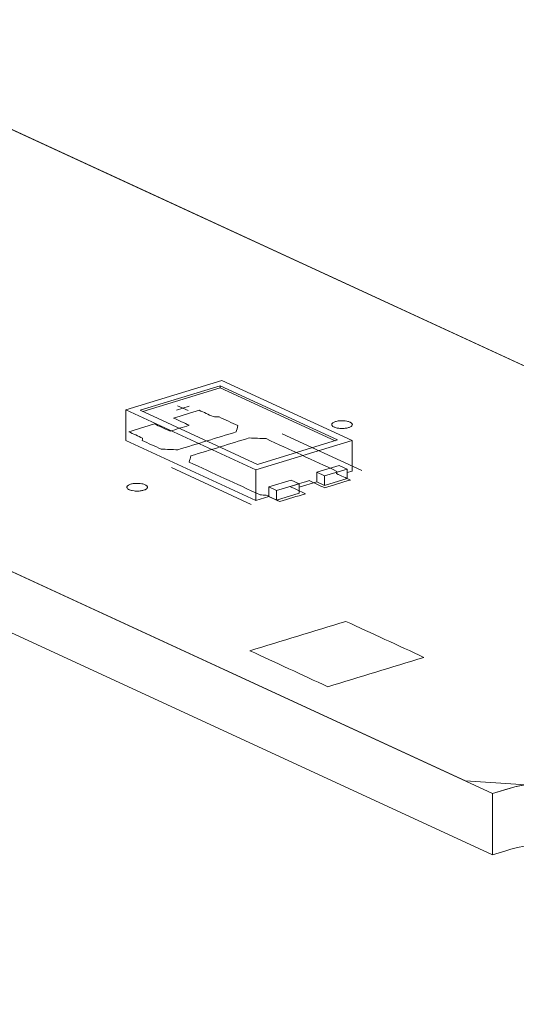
# Model space of a CAD drawing. Header units: inches. Extents: x -35 to 647, y 178 to 608.
# Tile 31 of 234: x 258 to 270, y 271 to 294. Entities that reach past the tile are written whole.
import ezdxf

# ---------------------------------------------------------------- set-up
doc = ezdxf.new("R2010")
doc.units = ezdxf.units.IN
doc.header["$MEASUREMENT"] = 0
doc.layers.add('1', color=7, linetype='Continuous')

# ---------------------------------------------------------------- blocks, each defined once
blk = doc.blocks.new('block 3011')
at = {"layer": '1', "color": 155, "lineweight": 18, "true_color": 0x4c7299}
blk.add_lwpolyline([(264.164, 283.345), (264.353, 283.258)], dxfattribs=at)
blk = doc.blocks.new('block 3067')
at = {"layer": '1', "color": 155, "lineweight": 18, "true_color": 0x4c7299}
blk.add_lwpolyline([(263.347, 283.726), (260.507, 285.036)], dxfattribs=at)
blk = doc.blocks.new('block 3068')
at = {"layer": '1', "color": 155, "lineweight": 18, "true_color": 0x4c7299}
blk.add_lwpolyline([(265.286, 284.319), (263.347, 283.726)], dxfattribs=at)
blk = doc.blocks.new('block 3069')
at = {"layer": '1', "color": 155, "lineweight": 18, "true_color": 0x4c7299}
blk.add_lwpolyline([(262.446, 285.629), (265.286, 284.319)], dxfattribs=at)
blk = doc.blocks.new('block 3070')
at = {"layer": '1', "color": 155, "lineweight": 18, "true_color": 0x4c7299}
blk.add_lwpolyline([(263.311, 283.594), (265.638, 284.305)], dxfattribs=at)
blk = doc.blocks.new('block 3071')
at = {"layer": '1', "color": 155, "lineweight": 18, "true_color": 0x4c7299}
blk.add_lwpolyline([(262.482, 285.761), (260.155, 285.05)], dxfattribs=at)
blk = doc.blocks.new('block 3072')
at = {"layer": '1', "color": 155, "lineweight": 18, "true_color": 0x4c7299}
blk.add_lwpolyline([(260.155, 285.05), (263.311, 283.594)], dxfattribs=at)
blk = doc.blocks.new('block 3073')
at = {"layer": '1', "color": 155, "lineweight": 18, "true_color": 0x4c7299}
blk.add_lwpolyline([(260.507, 285.036), (262.446, 285.629)], dxfattribs=at)
blk = doc.blocks.new('block 3074')
at = {"layer": '1', "color": 155, "lineweight": 18, "true_color": 0x4c7299}
blk.add_lwpolyline([(264.974, 283.447), (265.517, 283.613)], dxfattribs=at)
blk = doc.blocks.new('block 3075')
at = {"layer": '1', "color": 155, "lineweight": 18, "true_color": 0x4c7299}
blk.add_lwpolyline([(264.785, 283.535), (264.974, 283.447)], dxfattribs=at)
blk = doc.blocks.new('block 3076')
at = {"layer": '1', "color": 155, "lineweight": 18, "true_color": 0x4c7299}
blk.add_lwpolyline([(265.638, 284.305), (262.482, 285.761)], dxfattribs=at)
blk = doc.blocks.new('block 3077')
at = {"layer": '1', "color": 155, "lineweight": 18, "true_color": 0x4c7299}
blk.add_lwpolyline([(265.517, 283.613), (265.327, 283.7)], dxfattribs=at)
blk = doc.blocks.new('block 3078')
at = {"layer": '1', "color": 155, "lineweight": 18, "true_color": 0x4c7299}
blk.add_lwpolyline([(263.811, 283.092), (263.621, 283.179)], dxfattribs=at)
blk = doc.blocks.new('block 3079')
at = {"layer": '1', "color": 155, "lineweight": 18, "true_color": 0x4c7299}
blk.add_lwpolyline([(264.353, 283.258), (263.811, 283.092)], dxfattribs=at)
blk = doc.blocks.new('block 4124')
at = {"layer": '1', "color": 155, "lineweight": 18, "true_color": 0x4c7299}
blk.add_lwpolyline([(265.638, 284.305), (265.638, 283.564)], dxfattribs=at)
blk = doc.blocks.new('block 4125')
at = {"layer": '1', "color": 155, "lineweight": 18, "true_color": 0x4c7299}
blk.add_lwpolyline([(262.446, 285.582), (262.446, 285.629)], dxfattribs=at)
blk = doc.blocks.new('block 4126')
at = {"layer": '1', "color": 155, "lineweight": 18, "true_color": 0x4c7299}
blk.add_lwpolyline([(260.155, 285.05), (260.155, 284.308)], dxfattribs=at)
blk = doc.blocks.new('block 4127')
at = {"layer": '1', "color": 155, "lineweight": 18, "true_color": 0x4c7299}
blk.add_lwpolyline([(263.311, 283.594), (263.311, 282.853)], dxfattribs=at)
blk = doc.blocks.new('block 4128')
at = {"layer": '1', "color": 155, "lineweight": 18, "true_color": 0x4c7299}
blk.add_lwpolyline([(260.567, 285.009), (262.446, 285.582)], dxfattribs=at)
blk = doc.blocks.new('block 4129')
at = {"layer": '1', "color": 155, "lineweight": 18, "true_color": 0x4c7299}
blk.add_lwpolyline([(262.446, 285.582), (265.226, 284.3)], dxfattribs=at)
blk = doc.blocks.new('block 4130')
at = {"layer": '1', "color": 155, "lineweight": 18, "true_color": 0x4c7299}
blk.add_lwpolyline([(263.621, 283.179), (263.621, 282.947)], dxfattribs=at)
blk = doc.blocks.new('block 4131')
at = {"layer": '1', "color": 155, "lineweight": 18, "true_color": 0x4c7299}
blk.add_lwpolyline([(264.785, 283.535), (264.785, 283.303)], dxfattribs=at)
blk = doc.blocks.new('block 4132')
at = {"layer": '1', "color": 155, "lineweight": 18, "true_color": 0x4c7299}
blk.add_lwpolyline([(264.974, 283.447), (264.974, 283.215)], dxfattribs=at)
blk = doc.blocks.new('block 4133')
at = {"layer": '1', "color": 155, "lineweight": 18, "true_color": 0x4c7299}
blk.add_lwpolyline([(265.517, 283.613), (265.517, 283.381)], dxfattribs=at)
blk = doc.blocks.new('block 4134')
at = {"layer": '1', "color": 155, "lineweight": 18, "true_color": 0x4c7299}
blk.add_lwpolyline([(265.327, 283.7), (264.785, 283.535)], dxfattribs=at)
blk = doc.blocks.new('block 4135')
at = {"layer": '1', "color": 155, "lineweight": 18, "true_color": 0x4c7299}
blk.add_lwpolyline([(264.353, 283.258), (264.353, 283.026)], dxfattribs=at)
blk = doc.blocks.new('block 4136')
at = {"layer": '1', "color": 155, "lineweight": 18, "true_color": 0x4c7299}
blk.add_lwpolyline([(263.811, 283.092), (263.811, 282.86)], dxfattribs=at)
blk = doc.blocks.new('block 4137')
at = {"layer": '1', "color": 155, "lineweight": 18, "true_color": 0x4c7299}
blk.add_lwpolyline([(263.621, 283.179), (264.164, 283.345)], dxfattribs=at)
blk = doc.blocks.new('block 4138')
at = {"layer": '1', "color": 155, "lineweight": 18, "true_color": 0x4c7299}
blk.add_lwpolyline([(264.974, 283.215), (265.517, 283.381)], dxfattribs=at)
blk = doc.blocks.new('block 4139')
at = {"layer": '1', "color": 155, "lineweight": 18, "true_color": 0x4c7299}
blk.add_lwpolyline([(264.353, 283.026), (263.811, 282.86)], dxfattribs=at)
blk = doc.blocks.new('block 4140')
at = {"layer": '1', "color": 155, "lineweight": 18, "true_color": 0x4c7299}
blk.add_lwpolyline([(264.785, 283.303), (264.974, 283.215)], dxfattribs=at)
blk = doc.blocks.new('block 4141')
at = {"layer": '1', "color": 155, "lineweight": 18, "true_color": 0x4c7299}
blk.add_lwpolyline([(263.811, 282.86), (263.621, 282.947)], dxfattribs=at)
blk = doc.blocks.new('block 4142')
at = {"layer": '1', "color": 155, "lineweight": 18, "true_color": 0x4c7299}
blk.add_lwpolyline([(260.155, 284.308), (263.311, 282.853)], dxfattribs=at)
blk = doc.blocks.new('block 4143')
at = {"layer": '1', "color": 155, "lineweight": 18, "true_color": 0x4c7299}
blk.add_lwpolyline([(263.311, 282.853), (263.621, 282.947)], dxfattribs=at)
blk = doc.blocks.new('block 4144')
at = {"layer": '1', "color": 155, "lineweight": 18, "true_color": 0x4c7299}
blk.add_lwpolyline([(265.517, 283.527), (265.638, 283.564)], dxfattribs=at)
blk = doc.blocks.new('block 4145')
at = {"layer": '1', "color": 155, "lineweight": 18, "true_color": 0x4c7299}
blk.add_lwpolyline([(264.353, 283.171), (264.785, 283.303)], dxfattribs=at)
blk = doc.blocks.new('block 4235')
at = {"layer": '1', "color": 155, "lineweight": 18, "true_color": 0x4c7299}
blk.add_lwpolyline([(269.044, 274.275), (269.044, 275.758)], dxfattribs=at)
blk = doc.blocks.new('block 4896')
at = {"layer": '1', "color": 18, "lineweight": 13, "true_color": 0x4c0000}
blk.add_lwpolyline([(269.044, 275.758), (193.155, 310.765)], dxfattribs=at)
blk = doc.blocks.new('block 4898')
at = {"layer": '1', "color": 18, "lineweight": 13, "true_color": 0x4c0000}
blk.add_lwpolyline([(199.958, 318.332), (275.846, 283.325)], dxfattribs=at)
blk = doc.blocks.new('block 4899')
at = {"layer": '1', "color": 18, "lineweight": 13, "true_color": 0x4c0000}
blk.add_lwpolyline([(199.958, 318.332), (275.846, 283.325)], dxfattribs=at)
blk = doc.blocks.new('block 4900')
at = {"layer": '1', "color": 18, "lineweight": 13, "true_color": 0x4c0000}
blk.add_lwpolyline([(269.044, 275.758), (193.155, 310.765)], dxfattribs=at)
blk = doc.blocks.new('block 4909')
at = {"layer": '1', "color": 18, "lineweight": 13, "true_color": 0x4c0000}
blk.add_lwpolyline([(269.044, 275.758), (269.392, 275.865)], dxfattribs=at)
blk = doc.blocks.new('block 4947')
at = {"layer": '1', "color": 18, "lineweight": 13, "true_color": 0x4c0000}
blk.add_lwpolyline([(269.044, 275.758), (269.392, 275.865)], dxfattribs=at)
blk = doc.blocks.new('block 4955')
at = {"layer": '1', "color": 18, "lineweight": 13, "true_color": 0x4c0000}
blk.add_lwpolyline([(263.195, 282.759), (261.263, 283.651)], dxfattribs=at)
blk = doc.blocks.new('block 4986')
at = {"layer": '1', "color": 18, "lineweight": 13, "true_color": 0x4c0000}
blk.add_lwpolyline([(263.195, 282.759), (261.263, 283.651)], dxfattribs=at)
blk = doc.blocks.new('block 5097')
at = {"layer": '1', "color": 18, "lineweight": 13, "true_color": 0x4c0000}
blk.add_lwpolyline([(265.873, 283.578), (263.941, 284.469)], dxfattribs=at)
blk = doc.blocks.new('block 5098')
at = {"layer": '1', "color": 18, "lineweight": 13, "true_color": 0x4c0000}
blk.add_lwpolyline([(261.413, 285.148), (261.665, 285.032)], dxfattribs=at)
blk = doc.blocks.new('block 5099')
at = {"layer": '1', "color": 18, "lineweight": 13, "true_color": 0x4c0000}
blk.add_lwpolyline([(261.384, 285.043), (261.694, 285.138)], dxfattribs=at)
blk = doc.blocks.new('block 5165')
at = {"layer": '1', "color": 18, "lineweight": 13, "true_color": 0x4c0000}
blk.add_lwpolyline([(261.413, 285.148), (261.665, 285.032)], dxfattribs=at)
blk = doc.blocks.new('block 5178')
at = {"layer": '1', "color": 18, "lineweight": 13, "true_color": 0x4c0000}
blk.add_lwpolyline([(261.384, 285.043), (261.694, 285.138)], dxfattribs=at)
blk = doc.blocks.new('block 5186')
at = {"layer": '1', "color": 18, "lineweight": 13, "true_color": 0x4c0000}
blk.add_lwpolyline([(265.873, 283.578), (263.941, 284.469)], dxfattribs=at)
blk = doc.blocks.new('block 5443')
at = {"layer": '1', "color": 18, "lineweight": 13, "true_color": 0x4c0000}
blk.add_open_spline([(272.232, 274.554), (273.196, 274.849), (273.342, 275.381), (272.557, 275.743), (271.773, 276.104), (270.356, 276.159), (269.392, 275.865)], degree=3, knots=[0, 0, 0, 0, 1, 1, 1, 2, 2, 2, 2], dxfattribs=at)
blk = doc.blocks.new('block 5686')
at = {"layer": '1', "color": 18, "lineweight": 13, "true_color": 0x4c0000}
blk.add_open_spline([(272.232, 274.554), (273.196, 274.849), (273.342, 275.381), (272.557, 275.743), (271.773, 276.104), (270.356, 276.159), (269.392, 275.865)], degree=3, knots=[0, 0, 0, 0, 1, 1, 1, 2, 2, 2, 2], dxfattribs=at)
blk = doc.blocks.new('block 7540')
at = {"layer": '1', "color": 155, "lineweight": 18, "true_color": 0x4c7299}
blk.add_lwpolyline([(199.958, 318.332), (275.846, 283.325)], dxfattribs=at)
blk = doc.blocks.new('block 7567')
at = {"layer": '1', "color": 155, "lineweight": 18, "true_color": 0x4c7299}
blk.add_lwpolyline([(271.884, 274.448), (272.255, 274.561), (272.433, 274.623), (272.595, 274.694), (272.737, 274.772), (272.857, 274.857), (272.95, 274.946), (273.016, 275.039), (273.053, 275.133), (273.062, 275.226), (273.044, 275.317), (273, 275.406), (272.93, 275.495), (272.832, 275.582), (272.707, 275.665), (272.557, 275.743), (272.385, 275.813), (272.193, 275.876), (271.987, 275.93), (271.77, 275.974), (271.547, 276.008), (271.313, 276.033), (271.067, 276.049), (270.815, 276.054), (270.56, 276.049), (270.308, 276.033), (270.063, 276.006), (269.83, 275.969), (269.613, 275.924), (269.415, 275.871), (269.044, 275.758)], dxfattribs=at)
blk = doc.blocks.new('block 7568')
at = {"layer": '1', "color": 155, "lineweight": 18, "true_color": 0x4c7299}
blk.add_lwpolyline([(269.044, 275.758), (193.155, 310.765)], dxfattribs=at)
blk = doc.blocks.new('block 7588')
at = {"layer": '1', "color": 155, "lineweight": 18, "true_color": 0x4c7299}
blk.add_lwpolyline([(271.905, 274.465), (271.733, 274.497), (271.557, 274.523), (271.373, 274.544), (271.182, 274.56), (270.986, 274.569), (270.786, 274.571), (270.585, 274.567), (270.385, 274.556), (270.189, 274.538), (269.999, 274.514), (269.817, 274.484), (269.645, 274.449), (269.485, 274.408), (269.336, 274.365), (269.044, 274.275)], dxfattribs=at)
blk = doc.blocks.new('block 7593')
at = {"layer": '1', "color": 155, "lineweight": 18, "true_color": 0x4c7299}
blk.add_lwpolyline([(269.044, 274.275), (193.155, 309.282)], dxfattribs=at)
blk = doc.blocks.new('block 7602')
at = {"layer": '1', "color": 18, "lineweight": 13, "true_color": 0x4c0000}
for points in [[(212.462, 312.564), (259.683, 290.781), (271.488, 285.335), (274.44, 283.974), (275.762, 283.299), (274.669, 282.525), (275.96, 281.798), (278.274, 281.889), (281.303, 280.808), (282.779, 280.127), (281.857, 279.405), (282.706, 278.591), (285.021, 278.495), (286.692, 278.322), (288.167, 277.641), (291.119, 276.28), (302.924, 270.834)], [(325.424, 249.75), (278.203, 271.533), (272.301, 274.256), (272.279, 274.569), (272.952, 274.948), (272.42, 275.8), (268.385, 276.062), (256.579, 281.508), (232.969, 292.399), (209.358, 303.291), (197.553, 308.736), (194.602, 310.098), (193.191, 310.776), (194.334, 311.541), (193.097, 312.281), (190.777, 312.214), (187.736, 313.265)]]:
    blk.add_lwpolyline(points, dxfattribs=at)
blk = doc.blocks.new('block 7605')
at = {"layer": '1', "color": 18, "lineweight": 13, "true_color": 0x4c0000}
for points in [[(212.462, 312.564), (259.683, 290.781), (271.488, 285.335), (274.44, 283.974), (275.762, 283.299), (274.669, 282.525), (275.96, 281.798), (278.274, 281.889), (281.303, 280.808), (282.779, 280.127), (281.857, 279.405), (282.706, 278.591), (285.021, 278.495), (286.692, 278.322), (288.167, 277.641), (291.119, 276.28), (302.924, 270.834)], [(325.424, 249.75), (278.203, 271.533), (272.301, 274.256), (272.279, 274.569), (272.952, 274.948), (272.42, 275.8), (268.385, 276.062), (256.579, 281.508), (232.969, 292.399), (209.358, 303.291), (197.553, 308.736), (194.602, 310.098), (193.191, 310.776), (194.334, 311.541), (193.097, 312.281), (190.777, 312.214), (187.736, 313.265)]]:
    blk.add_lwpolyline(points, dxfattribs=at)
blk = doc.blocks.new('block 7638')
at = {"layer": '1', "color": 18, "lineweight": 13, "true_color": 0x4c0000}
blk.add_open_spline([(264.977, 283.159), (265.183, 283.222), (265.39, 283.285), (265.597, 283.348), (265.485, 283.4), (265.374, 283.451), (265.262, 283.503), (265.266, 283.521), (265.269, 283.539), (265.272, 283.557), (264.699, 283.822), (264.126, 284.086), (263.554, 284.35), (263.418, 284.356), (263.283, 284.361), (263.147, 284.366), (262.676, 284.222), (262.204, 284.078), (261.732, 283.934), (261.719, 283.883), (261.706, 283.832), (261.692, 283.782), (262.265, 283.517), (262.838, 283.253), (263.411, 282.989), (263.459, 282.986), (263.508, 282.984), (263.556, 282.981), (263.668, 282.93), (263.779, 282.878), (263.891, 282.827), (264.098, 282.89), (264.304, 282.953), (264.511, 283.016), (264.385, 283.075), (264.259, 283.133), (264.132, 283.191), (264.288, 283.239), (264.443, 283.286), (264.598, 283.333), (264.724, 283.275), (264.85, 283.217), (264.977, 283.159)], degree=3, knots=[0, 0, 0, 0, 1, 1, 1, 2, 2, 2, 3, 3, 3, 4, 4, 4, 5, 5, 5, 6, 6, 6, 7, 7, 7, 8, 8, 8, 9, 9, 9, 10, 10, 10, 11, 11, 11, 12, 12, 12, 13, 13, 13, 14, 14, 14, 14], dxfattribs=at)
blk = doc.blocks.new('block 7639')
at = {"layer": '1', "color": 18, "lineweight": 13, "true_color": 0x4c0000}
blk.add_open_spline([(264.977, 283.159), (265.183, 283.222), (265.39, 283.285), (265.597, 283.348), (265.485, 283.4), (265.374, 283.451), (265.262, 283.503), (265.266, 283.521), (265.269, 283.539), (265.272, 283.557), (264.699, 283.822), (264.126, 284.086), (263.554, 284.35), (263.418, 284.356), (263.283, 284.361), (263.147, 284.366), (262.676, 284.222), (262.204, 284.078), (261.732, 283.934), (261.719, 283.883), (261.706, 283.832), (261.692, 283.782), (262.265, 283.517), (262.838, 283.253), (263.411, 282.989), (263.459, 282.986), (263.508, 282.984), (263.556, 282.981), (263.668, 282.93), (263.779, 282.878), (263.891, 282.827), (264.098, 282.89), (264.304, 282.953), (264.511, 283.016), (264.385, 283.075), (264.259, 283.133), (264.132, 283.191), (264.288, 283.239), (264.443, 283.286), (264.598, 283.333), (264.724, 283.275), (264.85, 283.217), (264.977, 283.159)], degree=3, knots=[0, 0, 0, 0, 1, 1, 1, 2, 2, 2, 3, 3, 3, 4, 4, 4, 5, 5, 5, 6, 6, 6, 7, 7, 7, 8, 8, 8, 9, 9, 9, 10, 10, 10, 11, 11, 11, 12, 12, 12, 13, 13, 13, 14, 14, 14, 14], dxfattribs=at)
blk = doc.blocks.new('block 7640')
at = {"layer": '1', "color": 18, "lineweight": 13, "true_color": 0x4c0000}
blk.add_open_spline([(262.872, 284.665), (262.859, 284.614), (262.845, 284.563), (262.832, 284.512), (262.36, 284.368), (261.889, 284.224), (261.417, 284.08), (261.282, 284.085), (261.146, 284.091), (261.011, 284.096), (260.859, 284.166), (260.707, 284.236), (260.554, 284.306), (260.558, 284.325), (260.561, 284.343), (260.564, 284.361), (260.453, 284.413), (260.341, 284.464), (260.23, 284.516), (260.436, 284.579), (260.643, 284.642), (260.85, 284.705), (260.976, 284.647), (261.103, 284.589), (261.229, 284.531), (261.384, 284.578), (261.539, 284.625), (261.694, 284.673), (261.568, 284.731), (261.442, 284.789), (261.315, 284.847), (261.522, 284.911), (261.729, 284.974), (261.936, 285.037), (262.048, 284.986), (262.159, 284.934), (262.271, 284.883), (262.319, 284.88), (262.367, 284.878), (262.416, 284.875), (262.568, 284.805), (262.72, 284.735), (262.872, 284.665)], degree=3, knots=[0, 0, 0, 0, 1, 1, 1, 2, 2, 2, 3, 3, 3, 4, 4, 4, 5, 5, 5, 6, 6, 6, 7, 7, 7, 8, 8, 8, 9, 9, 9, 10, 10, 10, 11, 11, 11, 12, 12, 12, 13, 13, 13, 14, 14, 14, 14], dxfattribs=at)
blk = doc.blocks.new('block 7641')
at = {"layer": '1', "color": 18, "lineweight": 13, "true_color": 0x4c0000}
blk.add_open_spline([(262.872, 284.665), (262.859, 284.614), (262.845, 284.563), (262.832, 284.512), (262.36, 284.368), (261.889, 284.224), (261.417, 284.08), (261.282, 284.085), (261.146, 284.091), (261.011, 284.096), (260.859, 284.166), (260.707, 284.236), (260.554, 284.306), (260.558, 284.325), (260.561, 284.343), (260.564, 284.361), (260.453, 284.413), (260.341, 284.464), (260.23, 284.516), (260.436, 284.579), (260.643, 284.642), (260.85, 284.705), (260.976, 284.647), (261.103, 284.589), (261.229, 284.531), (261.384, 284.578), (261.539, 284.625), (261.694, 284.673), (261.568, 284.731), (261.442, 284.789), (261.315, 284.847), (261.522, 284.911), (261.729, 284.974), (261.936, 285.037), (262.048, 284.986), (262.159, 284.934), (262.271, 284.883), (262.319, 284.88), (262.367, 284.878), (262.416, 284.875), (262.568, 284.805), (262.72, 284.735), (262.872, 284.665)], degree=3, knots=[0, 0, 0, 0, 1, 1, 1, 2, 2, 2, 3, 3, 3, 4, 4, 4, 5, 5, 5, 6, 6, 6, 7, 7, 7, 8, 8, 8, 9, 9, 9, 10, 10, 10, 11, 11, 11, 12, 12, 12, 13, 13, 13, 14, 14, 14, 14], dxfattribs=at)
blk = doc.blocks.new('block 7791')
at = {"layer": '1', "color": 18, "lineweight": 13, "true_color": 0x4c0000}
blk.add_open_spline([(262.872, 284.665), (262.859, 284.614), (262.845, 284.563), (262.832, 284.512), (262.36, 284.368), (261.889, 284.224), (261.417, 284.08), (261.282, 284.085), (261.146, 284.091), (261.011, 284.096), (260.859, 284.166), (260.707, 284.236), (260.554, 284.306), (260.558, 284.325), (260.561, 284.343), (260.564, 284.361), (260.453, 284.413), (260.341, 284.464), (260.23, 284.516), (260.436, 284.579), (260.643, 284.642), (260.85, 284.705), (260.976, 284.647), (261.103, 284.589), (261.229, 284.531), (261.384, 284.578), (261.539, 284.625), (261.694, 284.673), (261.568, 284.731), (261.442, 284.789), (261.315, 284.847), (261.522, 284.911), (261.729, 284.974), (261.936, 285.037), (262.048, 284.986), (262.159, 284.934), (262.271, 284.883), (262.319, 284.88), (262.367, 284.878), (262.416, 284.875), (262.568, 284.805), (262.72, 284.735), (262.872, 284.665)], degree=3, knots=[0, 0, 0, 0, 1, 1, 1, 2, 2, 2, 3, 3, 3, 4, 4, 4, 5, 5, 5, 6, 6, 6, 7, 7, 7, 8, 8, 8, 9, 9, 9, 10, 10, 10, 11, 11, 11, 12, 12, 12, 13, 13, 13, 14, 14, 14, 14], dxfattribs=at)
blk = doc.blocks.new('block 7818')
at = {"layer": '1', "color": 18, "lineweight": 13, "true_color": 0x4c0000}
blk.add_open_spline([(264.977, 283.159), (265.183, 283.222), (265.39, 283.285), (265.597, 283.348), (265.485, 283.4), (265.374, 283.451), (265.262, 283.503), (265.266, 283.521), (265.269, 283.539), (265.272, 283.557), (264.699, 283.822), (264.126, 284.086), (263.554, 284.35), (263.418, 284.356), (263.283, 284.361), (263.147, 284.366), (262.676, 284.222), (262.204, 284.078), (261.732, 283.934), (261.719, 283.883), (261.706, 283.832), (261.692, 283.782), (262.265, 283.517), (262.838, 283.253), (263.411, 282.989), (263.459, 282.986), (263.508, 282.984), (263.556, 282.981), (263.668, 282.93), (263.779, 282.878), (263.891, 282.827), (264.098, 282.89), (264.304, 282.953), (264.511, 283.016), (264.385, 283.075), (264.259, 283.133), (264.132, 283.191), (264.288, 283.239), (264.443, 283.286), (264.598, 283.333), (264.724, 283.275), (264.85, 283.217), (264.977, 283.159)], degree=3, knots=[0, 0, 0, 0, 1, 1, 1, 2, 2, 2, 3, 3, 3, 4, 4, 4, 5, 5, 5, 6, 6, 6, 7, 7, 7, 8, 8, 8, 9, 9, 9, 10, 10, 10, 11, 11, 11, 12, 12, 12, 13, 13, 13, 14, 14, 14, 14], dxfattribs=at)
blk = doc.blocks.new('block 7829')
at = {"layer": '1', "color": 18, "lineweight": 13, "true_color": 0x4c0000}
blk.add_open_spline([(264.977, 283.159), (265.183, 283.222), (265.39, 283.285), (265.597, 283.348), (265.485, 283.4), (265.374, 283.451), (265.262, 283.503), (265.266, 283.521), (265.269, 283.539), (265.272, 283.557), (264.699, 283.822), (264.126, 284.086), (263.554, 284.35), (263.418, 284.356), (263.283, 284.361), (263.147, 284.366), (262.676, 284.222), (262.204, 284.078), (261.732, 283.934), (261.719, 283.883), (261.706, 283.832), (261.692, 283.782), (262.265, 283.517), (262.838, 283.253), (263.411, 282.989), (263.459, 282.986), (263.508, 282.984), (263.556, 282.981), (263.668, 282.93), (263.779, 282.878), (263.891, 282.827), (264.098, 282.89), (264.304, 282.953), (264.511, 283.016), (264.385, 283.075), (264.259, 283.133), (264.132, 283.191), (264.288, 283.239), (264.443, 283.286), (264.598, 283.333), (264.724, 283.275), (264.85, 283.217), (264.977, 283.159)], degree=3, knots=[0, 0, 0, 0, 1, 1, 1, 2, 2, 2, 3, 3, 3, 4, 4, 4, 5, 5, 5, 6, 6, 6, 7, 7, 7, 8, 8, 8, 9, 9, 9, 10, 10, 10, 11, 11, 11, 12, 12, 12, 13, 13, 13, 14, 14, 14, 14], dxfattribs=at)
blk = doc.blocks.new('block 7859')
at = {"layer": '1', "color": 18, "lineweight": 13, "true_color": 0x4c0000}
blk.add_open_spline([(262.872, 284.665), (262.859, 284.614), (262.845, 284.563), (262.832, 284.512), (262.36, 284.368), (261.889, 284.224), (261.417, 284.08), (261.282, 284.085), (261.146, 284.091), (261.011, 284.096), (260.859, 284.166), (260.707, 284.236), (260.554, 284.306), (260.558, 284.325), (260.561, 284.343), (260.564, 284.361), (260.453, 284.413), (260.341, 284.464), (260.23, 284.516), (260.436, 284.579), (260.643, 284.642), (260.85, 284.705), (260.976, 284.647), (261.103, 284.589), (261.229, 284.531), (261.384, 284.578), (261.539, 284.625), (261.694, 284.673), (261.568, 284.731), (261.442, 284.789), (261.315, 284.847), (261.522, 284.911), (261.729, 284.974), (261.936, 285.037), (262.048, 284.986), (262.159, 284.934), (262.271, 284.883), (262.319, 284.88), (262.367, 284.878), (262.416, 284.875), (262.568, 284.805), (262.72, 284.735), (262.872, 284.665)], degree=3, knots=[0, 0, 0, 0, 1, 1, 1, 2, 2, 2, 3, 3, 3, 4, 4, 4, 5, 5, 5, 6, 6, 6, 7, 7, 7, 8, 8, 8, 9, 9, 9, 10, 10, 10, 11, 11, 11, 12, 12, 12, 13, 13, 13, 14, 14, 14, 14], dxfattribs=at)
blk = doc.blocks.new('block 7891')
at = {"layer": '1', "color": 18, "lineweight": 13, "true_color": 0x4c0000}
blk.add_open_spline([(265.054, 278.342), (264.423, 278.633), (263.792, 278.924), (263.161, 279.216), (263.936, 279.453), (264.712, 279.689), (265.487, 279.926), (266.119, 279.635), (266.75, 279.344), (267.381, 279.053), (266.605, 278.816), (265.83, 278.579), (265.054, 278.342)], degree=3, knots=[0, 0, 0, 0, 1, 1, 1, 2, 2, 2, 3, 3, 3, 4, 4, 4, 4], dxfattribs=at)
blk = doc.blocks.new('block 7933')
at = {"layer": '1', "color": 18, "lineweight": 13, "true_color": 0x4c0000}
blk.add_open_spline([(265.054, 278.342), (264.423, 278.633), (263.792, 278.924), (263.161, 279.216), (263.936, 279.453), (264.712, 279.689), (265.487, 279.926), (266.119, 279.635), (266.75, 279.344), (267.381, 279.053), (266.605, 278.816), (265.83, 278.579), (265.054, 278.342)], degree=3, knots=[0, 0, 0, 0, 1, 1, 1, 2, 2, 2, 3, 3, 3, 4, 4, 4, 4], dxfattribs=at)
blk = doc.blocks.new('block 7976')
at = {"layer": '1', "color": 18, "lineweight": 13, "true_color": 0x4c0000}
blk.add_lwpolyline([(260.274, 283.246), (260.293, 283.252), (260.313, 283.256), (260.336, 283.26), (260.359, 283.264), (260.383, 283.266), (260.408, 283.267), (260.458, 283.267), (260.482, 283.266), (260.506, 283.263), (260.549, 283.256), (260.57, 283.252), (260.59, 283.246), (260.609, 283.24), (260.625, 283.233), (260.64, 283.225), (260.653, 283.217), (260.663, 283.209), (260.671, 283.2), (260.677, 283.191), (260.68, 283.183), (260.681, 283.174), (260.68, 283.164), (260.677, 283.155), (260.671, 283.146), (260.662, 283.137), (260.651, 283.129), (260.638, 283.121), (260.623, 283.113), (260.607, 283.107), (260.589, 283.101), (260.57, 283.096), (260.549, 283.091), (260.527, 283.087), (260.504, 283.084), (260.479, 283.081), (260.455, 283.08), (260.405, 283.08), (260.381, 283.082), (260.357, 283.084), (260.313, 283.091), (260.293, 283.096), (260.273, 283.101), (260.254, 283.107), (260.237, 283.114), (260.223, 283.122), (260.21, 283.13), (260.2, 283.138), (260.191, 283.147), (260.186, 283.156), (260.182, 283.165), (260.181, 283.174), (260.182, 283.183), (260.186, 283.192), (260.192, 283.201), (260.201, 283.21), (260.212, 283.218), (260.225, 283.226), (260.239, 283.234), (260.256, 283.241), (260.274, 283.246)], dxfattribs=at)
blk = doc.blocks.new('block 8030')
at = {"layer": '1', "color": 18, "lineweight": 13, "true_color": 0x4c0000}
blk.add_lwpolyline([(260.274, 283.246), (260.293, 283.252), (260.313, 283.256), (260.336, 283.26), (260.359, 283.264), (260.383, 283.266), (260.408, 283.267), (260.458, 283.267), (260.482, 283.266), (260.506, 283.263), (260.549, 283.256), (260.57, 283.252), (260.59, 283.246), (260.609, 283.24), (260.625, 283.233), (260.64, 283.225), (260.653, 283.217), (260.663, 283.209), (260.671, 283.2), (260.677, 283.191), (260.68, 283.183), (260.681, 283.174), (260.68, 283.164), (260.677, 283.155), (260.671, 283.146), (260.662, 283.137), (260.651, 283.129), (260.638, 283.121), (260.623, 283.113), (260.607, 283.107), (260.589, 283.101), (260.57, 283.096), (260.549, 283.091), (260.527, 283.087), (260.504, 283.084), (260.479, 283.081), (260.455, 283.08), (260.405, 283.08), (260.381, 283.082), (260.357, 283.084), (260.313, 283.091), (260.293, 283.096), (260.273, 283.101), (260.254, 283.107), (260.237, 283.114), (260.223, 283.122), (260.21, 283.13), (260.2, 283.138), (260.191, 283.147), (260.186, 283.156), (260.182, 283.165), (260.181, 283.174), (260.182, 283.183), (260.186, 283.192), (260.192, 283.201), (260.201, 283.21), (260.212, 283.218), (260.225, 283.226), (260.239, 283.234), (260.256, 283.241), (260.274, 283.246)], dxfattribs=at)
blk = doc.blocks.new('block 8128')
at = {"layer": '1', "color": 18, "lineweight": 13, "true_color": 0x4c0000}
blk.add_lwpolyline([(265.237, 284.763), (265.256, 284.768), (265.277, 284.773), (265.3, 284.777), (265.323, 284.78), (265.347, 284.782), (265.372, 284.784), (265.422, 284.784), (265.446, 284.782), (265.469, 284.78), (265.513, 284.773), (265.534, 284.768), (265.554, 284.763), (265.572, 284.757), (265.589, 284.75), (265.604, 284.742), (265.617, 284.734), (265.627, 284.725), (265.635, 284.717), (265.641, 284.708), (265.644, 284.699), (265.645, 284.69), (265.644, 284.681), (265.641, 284.672), (265.634, 284.663), (265.626, 284.654), (265.615, 284.645), (265.602, 284.637), (265.587, 284.63), (265.571, 284.623), (265.553, 284.617), (265.534, 284.612), (265.513, 284.607), (265.491, 284.604), (265.468, 284.6), (265.443, 284.598), (265.418, 284.597), (265.369, 284.597), (265.344, 284.598), (265.321, 284.601), (265.277, 284.607), (265.256, 284.612), (265.237, 284.618), (265.218, 284.624), (265.201, 284.631), (265.186, 284.639), (265.174, 284.647), (265.163, 284.655), (265.155, 284.664), (265.15, 284.672), (265.146, 284.681), (265.145, 284.69), (265.146, 284.699), (265.15, 284.709), (265.156, 284.718), (265.165, 284.727), (265.176, 284.735), (265.188, 284.743), (265.203, 284.75), (265.22, 284.757), (265.237, 284.763)], dxfattribs=at)
blk = doc.blocks.new('block 8158')
at = {"layer": '1', "color": 18, "lineweight": 13, "true_color": 0x4c0000}
blk.add_lwpolyline([(265.237, 284.763), (265.256, 284.768), (265.277, 284.773), (265.3, 284.777), (265.323, 284.78), (265.347, 284.782), (265.372, 284.784), (265.422, 284.784), (265.446, 284.782), (265.469, 284.78), (265.513, 284.773), (265.534, 284.768), (265.554, 284.763), (265.572, 284.757), (265.589, 284.75), (265.604, 284.742), (265.617, 284.734), (265.627, 284.725), (265.635, 284.717), (265.641, 284.708), (265.644, 284.699), (265.645, 284.69), (265.644, 284.681), (265.641, 284.672), (265.634, 284.663), (265.626, 284.654), (265.615, 284.645), (265.602, 284.637), (265.587, 284.63), (265.571, 284.623), (265.553, 284.617), (265.534, 284.612), (265.513, 284.607), (265.491, 284.604), (265.468, 284.6), (265.443, 284.598), (265.418, 284.597), (265.369, 284.597), (265.344, 284.598), (265.321, 284.601), (265.277, 284.607), (265.256, 284.612), (265.237, 284.618), (265.218, 284.624), (265.201, 284.631), (265.186, 284.639), (265.174, 284.647), (265.163, 284.655), (265.155, 284.664), (265.15, 284.672), (265.146, 284.681), (265.145, 284.69), (265.146, 284.699), (265.15, 284.709), (265.156, 284.718), (265.165, 284.727), (265.176, 284.735), (265.188, 284.743), (265.203, 284.75), (265.22, 284.757), (265.237, 284.763)], dxfattribs=at)

msp = doc.modelspace()

# ---------------------------------------------------------------- block references
at = {"layer": '1'}
for name in ['block 7602', 'block 7605', 'block 4898', 'block 4899', 'block 7540', 'block 4896', 'block 4900', 'block 7568', 'block 7593', 'block 3071', 'block 3073', 'block 3069', 'block 4125', 'block 3076', 'block 4128', 'block 4129', 'block 5099', 'block 5178', 'block 5098', 'block 5165', 'block 3072', 'block 4126', 'block 7640', 'block 7641', 'block 7791', 'block 7859', 'block 3067', 'block 8128', 'block 8158', 'block 5097', 'block 5186', 'block 4142', 'block 7638', 'block 7639', 'block 7818', 'block 7829', 'block 3070', 'block 3068', 'block 4124', 'block 4134', 'block 3077', 'block 4955', 'block 4986', 'block 4127', 'block 3075', 'block 4131', 'block 3074', 'block 4132', 'block 4133', 'block 4144', 'block 7976', 'block 8030', 'block 4137', 'block 3079', 'block 3011', 'block 4145', 'block 4135', 'block 4140', 'block 4138', 'block 3078', 'block 4130', 'block 4136', 'block 4139', 'block 4143', 'block 4141', 'block 7891', 'block 7933', 'block 7567', 'block 5443', 'block 5686', 'block 4909', 'block 4947', 'block 4235', 'block 7588']:
    msp.add_blockref(name, (0, 0), dxfattribs=at)

doc.saveas('drawing.dxf')
